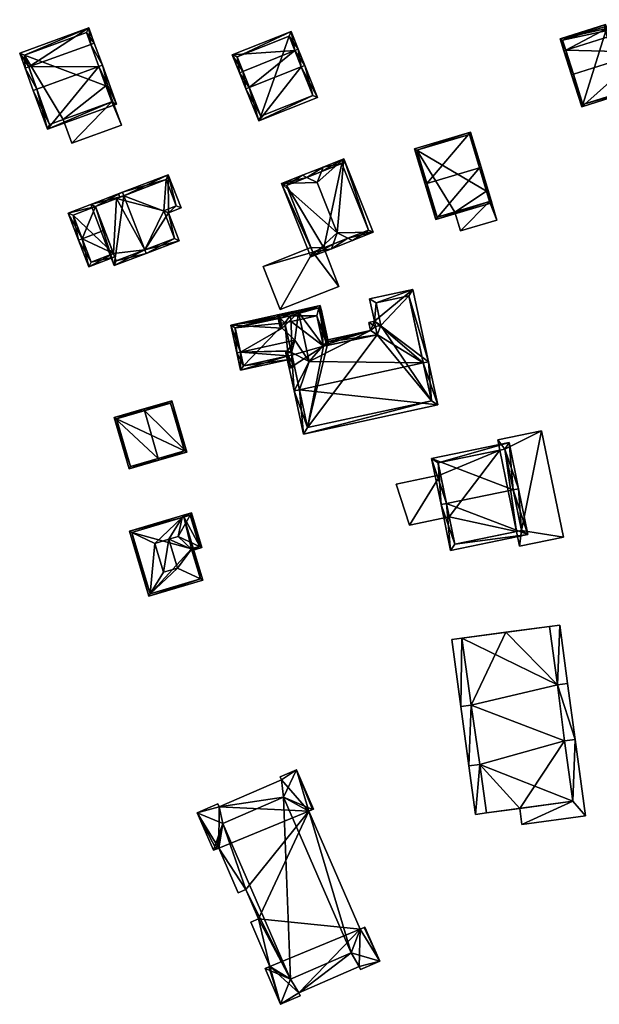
# Model space of a CAD drawing. Header units: inches. Extents: x 2685601 to 2690022, y 1235992 to 1239010.
# Tile 119 of 256: x 2685624 to 2685703, y 1237952 to 1238087. Entities that reach past the tile are written whole.
import ezdxf

# ---------------------------------------------------------------- set-up
doc = ezdxf.new("R2010")
doc.units = ezdxf.units.IN
doc.header["$MEASUREMENT"] = 0
doc.layers.add('Gebaeude Einzelhaus', color=10, linetype='Continuous')

msp = doc.modelspace()

# ---------------------------------------------------------------- meshes
at = {"layer": 'Gebaeude Einzelhaus'}
mesh = msp.add_polyface(dxfattribs=at)
corners = [(2685698.501, 1238082.41, 460.379), (2685699.304, 1238079.054, 464.028), (2685699.543, 1238079.13, 464.028), (2685698.261, 1238082.334, 460.379), (2685709.096, 1238082.167, 464.028), (2685708.054, 1238085.446, 460.379), (2685709.335, 1238082.243, 464.028), (2685708.293, 1238085.523, 460.379), (2685707.949, 1238086.603, 459.835), (2685704.136, 1238085.391, 459.835), (2685697.739, 1238083.981, 459.549), (2685703.955, 1238085.958, 459.549), (2685700.699, 1238074.668, 459.549), (2685710.729, 1238077.856, 459.549), (2685707.786, 1238086.289, 459.955), (2685703.793, 1238085.644, 459.669), (2685703.974, 1238085.078, 459.955), (2685698.053, 1238083.819, 459.669), (2685700.861, 1238074.981, 459.792), (2685710.415, 1238078.019, 459.793), (2685707.93, 1238085.837, 457.06), (2685707.786, 1238086.289, 449.434), (2685710.415, 1238078.019, 457.06), (2685707.93, 1238085.837, 449.434), (2685703.974, 1238085.078, 449.434), (2685703.793, 1238085.644, 449.434), (2685698.053, 1238083.819, 449.434), (2685700.861, 1238074.981, 449.434), (2685705.898, 1238076.583, 457.06), (2685705.898, 1238076.583, 449.434), (2685710.415, 1238078.019, 449.434)]
mesh.append_faces([[corners[k] for k in face] for face in [(19, 4, 6), (6, 4, 5), (18, 19, 13), (13, 19, 6), (12, 18, 13), (2, 18, 1), (1, 18, 12), (0, 2, 3), (17, 0, 3), (3, 2, 1), (10, 17, 3), (15, 17, 11), (11, 17, 10), (16, 15, 9), (14, 16, 9), (9, 15, 11), (8, 14, 9), (5, 14, 7), (6, 5, 7), (7, 14, 8), (4, 13, 6), (1, 12, 2), (2, 12, 4), (4, 12, 13), (0, 10, 3), (5, 9, 0), (0, 9, 10), (10, 9, 11), (5, 8, 9), (5, 7, 8), (5, 6, 7), (0, 4, 5), (5, 4, 6), (0, 2, 4), (3, 1, 0), (0, 1, 2)]], dxfattribs={"color": 13})
mesh.append_faces([[corners[k] for k in face] for face in [(24, 26, 25), (24, 27, 26), (24, 29, 27), (24, 23, 29), (29, 23, 30), (24, 21, 23), (19, 28, 22), (28, 27, 29), (19, 18, 28), (28, 18, 27), (0, 18, 2), (0, 27, 18), (0, 26, 27), (0, 17, 26), (17, 15, 26), (26, 15, 25), (15, 24, 25), (15, 16, 24), (16, 14, 24), (24, 14, 21), (21, 20, 23), (20, 5, 22), (22, 5, 19), (19, 5, 4), (21, 14, 20), (20, 14, 5)]], dxfattribs={"color": 41})
mesh = msp.add_polyface(dxfattribs=at)
corners = [(2685634.621, 1238080.194, 475.198), (2685627.573, 1238071.598, 470.932), (2685637.029, 1238075.036, 470.932), (2685626.105, 1238077.097, 475.198), (2685625.635, 1238076.926, 475.198), (2685635.09, 1238080.365, 475.198), (2685624.533, 1238079.96, 471.998), (2685625.003, 1238080.131, 471.998), (2685633.518, 1238083.228, 471.998), (2685633.988, 1238083.399, 471.998), (2685633.231, 1238085.478, 470.932), (2685623.776, 1238082.039, 470.932), (2685627.871, 1238072.239, 471.309), (2685636.388, 1238075.335, 471.308), (2685632.933, 1238084.836, 471.174), (2685624.418, 1238081.74, 471.173), (2685635.581, 1238077.555, 469.864), (2685632.933, 1238084.836, 460.267), (2685636.388, 1238075.335, 469.864), (2685635.581, 1238077.555, 460.267), (2685624.418, 1238081.74, 460.267), (2685627.871, 1238072.239, 460.267), (2685629.73, 1238072.915, 469.864), (2685629.73, 1238072.915, 460.267), (2685636.388, 1238075.335, 460.268)]
mesh.append_faces([[corners[k] for k in face] for face in [(7, 3, 6), (15, 7, 6), (11, 15, 6), (14, 15, 10), (10, 15, 11), (8, 14, 9), (9, 14, 10), (0, 8, 5), (13, 0, 5), (5, 8, 9), (2, 13, 5), (1, 12, 13), (1, 13, 2), (3, 12, 4), (6, 3, 4), (4, 12, 1), (7, 11, 6), (9, 10, 8), (8, 10, 7), (7, 10, 11), (8, 5, 9), (7, 0, 8), (8, 0, 5), (6, 3, 7), (7, 3, 0), (6, 4, 3), (0, 2, 5), (4, 1, 3), (3, 1, 0), (0, 1, 2)]], dxfattribs={"color": 13})
mesh.append_faces([[corners[k] for k in face] for face in [(19, 20, 17), (19, 23, 20), (20, 23, 21), (19, 24, 23), (13, 22, 18), (22, 21, 23), (13, 12, 22), (22, 12, 21), (7, 12, 3), (7, 21, 12), (7, 20, 21), (7, 15, 20), (15, 17, 20), (15, 14, 17), (17, 16, 19), (16, 13, 18), (16, 0, 13), (16, 8, 0), (17, 14, 16), (16, 14, 8)]], dxfattribs={"color": 41})
mesh = msp.add_polyface(dxfattribs=at)
corners = [(2685662.31, 1238080.163, 470.554), (2685656.493, 1238072.734, 466.573), (2685664.534, 1238075.949, 466.573), (2685655.198, 1238077.32, 470.554), (2685654.734, 1238077.134, 470.554), (2685662.774, 1238080.349, 470.554), (2685654.317, 1238079.523, 467.9), (2685653.853, 1238079.338, 467.9), (2685661.429, 1238082.365, 467.9), (2685661.894, 1238082.551, 467.9), (2685660.914, 1238085.001, 466.573), (2685652.874, 1238081.786, 466.573), (2685656.771, 1238073.384, 466.993), (2685663.884, 1238076.228, 466.993), (2685660.635, 1238084.351, 466.824), (2685653.524, 1238081.508, 466.824), (2685663.884, 1238076.228, 456.884), (2685660.635, 1238084.351, 456.884), (2685653.524, 1238081.508, 456.884), (2685656.771, 1238073.384, 456.884)]
mesh.append_faces([[corners[k] for k in face] for face in [(6, 3, 7), (15, 6, 7), (11, 15, 7), (14, 15, 10), (10, 15, 11), (8, 14, 9), (0, 8, 9), (9, 14, 10), (13, 0, 5), (5, 0, 9), (2, 13, 5), (1, 12, 13), (1, 13, 2), (3, 12, 4), (7, 3, 4), (4, 12, 1), (8, 11, 6), (6, 11, 7), (9, 10, 8), (8, 10, 11), (8, 5, 9), (8, 0, 5), (6, 3, 8), (8, 3, 0), (7, 4, 6), (6, 4, 3), (0, 2, 5), (4, 1, 3), (3, 1, 0), (0, 1, 2)]], dxfattribs={"color": 13})
mesh.append_faces([[corners[k] for k in face] for face in [(17, 19, 18), (16, 19, 17), (12, 19, 16), (12, 16, 13), (3, 19, 12), (18, 19, 6), (6, 19, 3), (15, 18, 6), (17, 18, 15), (14, 17, 15), (16, 17, 8), (8, 17, 14), (0, 16, 8), (13, 16, 0)]], dxfattribs={"color": 41})
mesh = msp.add_polyface(dxfattribs=at)
corners = [(2685636.388, 1238075.335, 469.864), (2685637.701, 1238072.15, 469.864), (2685635.719, 1238077.605, 469.864), (2685630.906, 1238069.68, 469.864), (2685635.581, 1238077.555, 469.864), (2685629.73, 1238072.915, 469.864), (2685635.719, 1238077.605, 460.267), (2685635.581, 1238077.555, 460.267), (2685629.73, 1238072.915, 460.267), (2685630.906, 1238069.68, 460.267), (2685637.701, 1238072.15, 460.268), (2685636.388, 1238075.335, 460.268)]
mesh.append_faces([[corners[k] for k in face] for face in [(3, 0, 5), (0, 2, 4), (3, 1, 0), (0, 1, 2)]], dxfattribs={"color": 13})
mesh.append_faces([[corners[k] for k in face] for face in [(8, 11, 9), (9, 11, 10), (10, 11, 6), (6, 11, 7), (2, 1, 6), (6, 1, 10), (1, 3, 10), (10, 3, 9), (9, 3, 8), (8, 3, 5), (2, 6, 4), (4, 6, 7)]], dxfattribs={"color": 41})
mesh = msp.add_polyface(dxfattribs=at)
corners = [(2685686.689, 1238066.322, 465.878), (2685680.723, 1238059.233, 460.735), (2685688.385, 1238061.526, 460.735), (2685679.505, 1238064.171, 465.878), (2685679.265, 1238064.099, 465.878), (2685686.928, 1238066.393, 465.878), (2685685.485, 1238071.215, 460.735), (2685677.821, 1238068.921, 460.735), (2685688.074, 1238061.694, 460.988), (2685685.318, 1238070.904, 460.991), (2685678.133, 1238068.754, 460.989), (2685680.89, 1238059.544, 460.988), (2685687.647, 1238063.12, 460.735), (2685685.318, 1238070.904, 451.42), (2685688.074, 1238061.694, 460.088), (2685687.647, 1238063.12, 451.42), (2685678.133, 1238068.754, 451.42), (2685680.89, 1238059.544, 451.42), (2685683.307, 1238060.267, 460.088), (2685683.307, 1238060.267, 451.42), (2685688.074, 1238061.694, 451.42)]
mesh.append_faces([[corners[k] for k in face] for face in [(1, 11, 8), (3, 11, 4), (10, 3, 4), (4, 11, 1), (7, 10, 4), (9, 10, 6), (6, 10, 7), (0, 9, 5), (8, 0, 5), (5, 9, 6), (1, 8, 2), (2, 8, 5), (3, 7, 4), (5, 6, 0), (0, 6, 3), (3, 6, 7), (0, 2, 5), (4, 1, 3), (3, 1, 0), (0, 1, 2)]], dxfattribs={"color": 13})
mesh.append_faces([[corners[k] for k in face] for face in [(15, 16, 13), (15, 19, 16), (16, 19, 17), (15, 20, 19), (8, 18, 14), (18, 17, 19), (8, 11, 18), (18, 11, 17), (11, 16, 17), (3, 10, 11), (11, 10, 16), (10, 13, 16), (10, 9, 13), (13, 12, 15), (12, 8, 14), (12, 0, 8), (13, 9, 12), (12, 9, 0)]], dxfattribs={"color": 41})
mesh = msp.add_polyface(dxfattribs=at)
corners = [(2685666.439, 1238055.235, 469.552), (2685669.304, 1238056.37, 469.552), (2685668.701, 1238056.669, 469.877), (2685666.673, 1238055.866, 469.877), (2685667.24, 1238057.394, 470.664), (2685672.139, 1238057.493, 467.347), (2685668.153, 1238067.559, 467.347), (2685665.059, 1238065.796, 469.895), (2685665.293, 1238066.426, 469.57), (2685664.504, 1238064.304, 470.664), (2685662.476, 1238065.311, 469.57), (2685663.078, 1238065.012, 469.895), (2685659.616, 1238064.178, 467.347), (2685663.604, 1238054.111, 467.347), (2685671.49, 1238057.774, 467.708), (2685667.871, 1238066.91, 467.709), (2685660.265, 1238063.898, 467.709), (2685663.885, 1238054.76, 467.709), (2685665.384, 1238055.354, 463.088), (2685671.49, 1238057.774, 454.12), (2685665.384, 1238055.354, 454.12), (2685663.885, 1238054.76, 463.088), (2685667.871, 1238066.91, 454.12), (2685660.265, 1238063.898, 454.12), (2685663.632, 1238055.399, 463.088), (2685663.632, 1238055.399, 454.12), (2685663.885, 1238054.76, 454.12)]
mesh.append_faces([[corners[k] for k in face] for face in [(12, 17, 13), (13, 17, 0), (0, 17, 3), (10, 16, 12), (12, 16, 17), (10, 11, 16), (8, 11, 10), (8, 7, 11), (6, 15, 8), (8, 15, 7), (1, 14, 5), (5, 14, 6), (6, 14, 15), (1, 2, 14), (0, 2, 1), (0, 3, 2), (4, 13, 3), (3, 13, 0), (10, 12, 11), (11, 12, 9), (9, 12, 4), (4, 12, 13), (8, 11, 7), (7, 11, 9), (8, 10, 11), (4, 6, 9), (9, 6, 7), (7, 6, 8), (1, 5, 2), (2, 5, 4), (4, 5, 6), (0, 2, 3), (3, 2, 4), (0, 1, 2)]], dxfattribs={"color": 13})
mesh.append_faces([[corners[k] for k in face] for face in [(20, 22, 19), (20, 23, 22), (20, 25, 23), (20, 26, 25), (17, 24, 21), (24, 23, 25), (17, 16, 24), (24, 16, 23), (7, 15, 11), (11, 15, 16), (16, 15, 23), (23, 15, 22), (15, 14, 22), (22, 14, 19), (18, 17, 21), (18, 3, 17), (18, 2, 3), (18, 14, 2), (20, 19, 18), (18, 19, 14)]], dxfattribs={"color": 41})
mesh = msp.add_polyface(dxfattribs=at)
corners = [(2685638.032, 1238062.502, 471.389), (2685633.49, 1238061.293, 469.233), (2685636.704, 1238052.925, 469.233), (2685637.853, 1238062.969, 471.389), (2685640.889, 1238055.066, 471.389), (2685641.068, 1238054.6, 471.389), (2685645.6, 1238056.341, 469.345), (2685644.133, 1238060.16, 469.345), (2685644.108, 1238065.371, 468.569), (2685645.855, 1238060.821, 468.569), (2685644.954, 1238056.629, 469.556), (2685636.991, 1238053.571, 469.464), (2685645.209, 1238061.109, 468.779), (2685643.486, 1238060.448, 469.556), (2685643.82, 1238064.725, 468.78), (2685634.136, 1238061.005, 469.464), (2685640.889, 1238055.066, 458.753), (2685636.991, 1238053.571, 458.753), (2685644.954, 1238056.629, 458.753), (2685643.486, 1238060.448, 458.753), (2685645.209, 1238061.109, 458.753), (2685643.82, 1238064.725, 458.753), (2685634.136, 1238061.005, 466.643), (2685637.009, 1238062.109, 458.753), (2685634.136, 1238061.005, 458.753), (2685635.371, 1238057.79, 468.237), (2685636.605, 1238054.576, 466.643), (2685636.605, 1238054.576, 458.753)]
mesh.append_faces([[corners[k] for k in face] for face in [(15, 11, 2), (1, 15, 2), (0, 15, 3), (14, 0, 3), (3, 15, 1), (12, 14, 8), (8, 14, 3), (9, 12, 8), (13, 12, 7), (10, 13, 7), (7, 12, 9), (6, 10, 7), (5, 11, 4), (4, 10, 5), (2, 11, 5), (5, 10, 6), (0, 8, 3), (4, 7, 0), (0, 7, 8), (8, 7, 9), (5, 6, 4), (4, 6, 7), (0, 2, 4), (4, 2, 5), (3, 1, 0), (0, 1, 2)]], dxfattribs={"color": 13})
mesh.append_faces([[corners[k] for k in face] for face in [(19, 21, 20), (19, 23, 21), (23, 27, 24), (19, 16, 23), (23, 16, 27), (27, 16, 17), (19, 18, 16), (17, 26, 27), (25, 15, 22), (17, 11, 26), (26, 11, 25), (25, 11, 15), (22, 23, 24), (22, 14, 23), (23, 14, 21), (22, 0, 14), (22, 15, 0), (14, 12, 21), (21, 12, 20), (12, 19, 20), (12, 13, 19), (13, 10, 19), (19, 10, 18), (10, 16, 18), (10, 11, 16), (16, 11, 17), (10, 4, 11)]], dxfattribs={"color": 41})
mesh = msp.add_polyface(dxfattribs=at)
corners = [(2685688.074, 1238061.694, 460.088), (2685684.084, 1238057.673, 458.91), (2685689.09, 1238059.171, 458.91), (2685683.307, 1238060.267, 460.088), (2685687.886, 1238063.191, 460.735), (2685687.647, 1238063.12, 460.735), (2685687.886, 1238063.191, 451.42), (2685689.09, 1238059.171, 451.42), (2685687.647, 1238063.12, 451.42), (2685683.307, 1238060.267, 451.42), (2685684.084, 1238057.673, 451.42), (2685688.074, 1238061.694, 451.42)]
mesh.append_faces([[corners[k] for k in face] for face in [(0, 4, 5), (0, 2, 4), (3, 1, 0), (0, 1, 2)]], dxfattribs={"color": 13})
mesh.append_faces([[corners[k] for k in face] for face in [(7, 11, 6), (6, 11, 8), (7, 10, 11), (11, 10, 9), (2, 1, 7), (7, 1, 10), (10, 1, 9), (9, 1, 3), (5, 4, 8), (8, 4, 6), (4, 2, 6), (6, 2, 7)]], dxfattribs={"color": 41})
mesh = msp.add_polyface(dxfattribs=at)
corners = [(2685633.255, 1238052.754, 466.412), (2685636.784, 1238054.11, 466.412), (2685636.605, 1238054.576, 466.643), (2685632.309, 1238056.614, 468.237), (2685635.371, 1238057.79, 468.237), (2685631.841, 1238056.434, 468.237), (2685637.296, 1238062.755, 466.412), (2685634.136, 1238061.005, 466.643), (2685637.476, 1238062.288, 466.644), (2685630.428, 1238060.116, 466.412), (2685633.543, 1238053.4, 466.643), (2685631.074, 1238059.829, 466.643), (2685634.136, 1238061.005, 458.753), (2685631.074, 1238059.829, 458.753), (2685633.543, 1238053.4, 458.753), (2685636.605, 1238054.576, 458.753)]
mesh.append_faces([[corners[k] for k in face] for face in [(7, 6, 8), (7, 9, 6), (7, 11, 9), (9, 11, 5), (5, 11, 3), (0, 10, 1), (1, 10, 2), (0, 5, 10), (10, 5, 3), (3, 9, 5), (4, 7, 3), (3, 7, 9), (9, 7, 6), (6, 7, 8), (0, 3, 5), (0, 2, 3), (3, 2, 4), (0, 1, 2)]], dxfattribs={"color": 13})
mesh.append_faces([[corners[k] for k in face] for face in [(12, 15, 13), (13, 15, 14), (14, 15, 10), (10, 15, 2), (3, 11, 10), (10, 11, 14), (14, 11, 13), (7, 12, 11), (11, 12, 13)]], dxfattribs={"color": 41})
mesh = msp.add_polyface(dxfattribs=at)
corners = [(2685663.885, 1238054.76, 463.088), (2685667.469, 1238050.09, 463.088), (2685665.384, 1238055.354, 463.088), (2685659.43, 1238046.906, 463.088), (2685657.093, 1238052.809, 463.088), (2685663.632, 1238055.399, 463.088), (2685657.093, 1238052.809, 454.12), (2685663.632, 1238055.399, 454.12), (2685659.43, 1238046.906, 454.12), (2685667.469, 1238050.09, 454.12), (2685665.384, 1238055.354, 454.12), (2685663.885, 1238054.76, 454.12)]
mesh.append_faces([[corners[k] for k in face] for face in [(3, 0, 4), (4, 0, 5), (3, 1, 0), (0, 1, 2)]], dxfattribs={"color": 13})
mesh.append_faces([[corners[k] for k in face] for face in [(7, 11, 6), (6, 11, 8), (8, 11, 9), (9, 11, 10), (2, 1, 10), (10, 1, 9), (1, 3, 9), (9, 3, 8), (3, 4, 8), (8, 4, 6), (6, 5, 7), (6, 4, 5)]], dxfattribs={"color": 41})
mesh = msp.add_polyface(dxfattribs=at)
corners = [(2685672.321, 1238045.315, 461.642), (2685677.585, 1238049.666, 459.128), (2685671.656, 1238048.381, 459.128), (2685679.734, 1238039.758, 467.257), (2685671.795, 1238044.04, 462.552), (2685671.555, 1238045.149, 461.642), (2685679.001, 1238039.599, 467.257), (2685665.735, 1238042.462, 462.759), (2685665.925, 1238042.768, 462.552), (2685665.325, 1238041.997, 463.054), (2685663.395, 1238039.814, 464.437), (2685664.776, 1238046.888, 459.128), (2685665.02, 1238046.941, 459.128), (2685661.32, 1238035.765, 467.257), (2685660.951, 1238041.007, 463.087), (2685662.053, 1238035.924, 467.257), (2685660.139, 1238041.209, 462.79), (2685660.415, 1238041.269, 462.79), (2685662.599, 1238029.866, 463.109), (2685681.013, 1238033.858, 463.109), (2685663.173, 1238030.758, 463.624), (2685680.121, 1238034.431, 463.624), (2685672.446, 1238044.575, 462.243), (2685672.686, 1238043.466, 463.153), (2685672.549, 1238047.808, 459.729), (2685673.214, 1238044.741, 462.244), (2685677.011, 1238048.775, 459.729), (2685665.351, 1238041.876, 463.153), (2685672.549, 1238047.808, 452.25), (2685677.011, 1238048.775, 452.25), (2685673.214, 1238044.741, 452.25), (2685672.446, 1238044.575, 452.25), (2685672.686, 1238043.466, 452.25), (2685665.84, 1238041.982, 462.76), (2685665.84, 1238041.982, 452.25), (2685665.351, 1238041.876, 463.054), (2685661.319, 1238039.31, 463.087), (2685663.173, 1238030.758, 452.25), (2685661.319, 1238039.31, 452.25), (2685680.121, 1238034.431, 452.25), (2685665.351, 1238041.876, 452.25), (2685661.027, 1238040.658, 452.25), (2685660.946, 1238045.291, 452.25), (2685664.446, 1238046.05, 452.25), (2685660.064, 1238045.1, 452.25)]
mesh.append_faces([[corners[k] for k in face] for face in [(7, 27, 9), (7, 23, 27), (26, 3, 6), (24, 1, 26), (26, 1, 3), (24, 2, 1), (22, 0, 25), (25, 0, 24), (24, 0, 2), (22, 5, 0), (7, 4, 23), (23, 4, 22), (22, 4, 5), (12, 8, 11), (11, 8, 7), (7, 8, 4), (14, 16, 17), (15, 13, 14), (14, 13, 16), (18, 21, 19), (19, 21, 3), (3, 21, 6), (13, 20, 18), (18, 20, 21), (13, 15, 20), (15, 19, 6), (6, 19, 3), (13, 18, 15), (15, 18, 19), (13, 14, 16), (16, 14, 17), (6, 10, 15), (15, 10, 13), (13, 10, 14), (7, 8, 11), (11, 8, 12), (6, 4, 10), (10, 4, 9), (9, 4, 7), (7, 4, 8), (3, 0, 6), (6, 0, 4), (4, 0, 5), (3, 1, 0), (0, 1, 2)]], dxfattribs={"color": 13})
mesh.append_faces([[corners[k] for k in face] for face in [(42, 41, 44), (39, 30, 29), (29, 30, 28), (37, 32, 39), (39, 32, 30), (30, 32, 31), (37, 34, 32), (43, 40, 42), (42, 40, 41), (41, 40, 38), (38, 40, 37), (37, 40, 34), (26, 39, 29), (26, 21, 39), (26, 6, 21), (21, 20, 39), (39, 20, 37), (37, 36, 38), (36, 15, 14), (37, 20, 36), (36, 20, 15), (35, 9, 27), (27, 33, 35), (33, 32, 34), (27, 23, 33), (33, 23, 32), (23, 22, 32), (32, 22, 31), (22, 30, 31), (22, 25, 30), (25, 24, 30), (30, 24, 28), (24, 26, 28), (28, 26, 29)]], dxfattribs={"color": 41})
mesh = msp.add_polyface(dxfattribs=at)
corners = [(2685659.716, 1238044.346, 462.77), (2685659.063, 1238046.179, 462.612), (2685659.393, 1238044.656, 462.612), (2685661.934, 1238046.546, 464.437), (2685661.881, 1238046.79, 464.437), (2685661.424, 1238042.706, 463.607), (2685660.951, 1238041.007, 463.087), (2685660.415, 1238041.269, 462.79), (2685663.395, 1238039.814, 464.437), (2685660.39, 1238041.233, 462.77), (2685660.195, 1238040.955, 462.612), (2685661.319, 1238039.31, 463.087), (2685660.639, 1238038.906, 462.612), (2685661.372, 1238039.065, 463.087), (2685665.325, 1238041.997, 463.054), (2685666.084, 1238042.035, 462.612), (2685664.91, 1238047.448, 462.612), (2685665.84, 1238041.982, 462.76), (2685665.351, 1238041.876, 463.054), (2685664.719, 1238047.15, 462.759), (2685665.735, 1238042.462, 462.759), (2685659.36, 1238045.988, 462.77), (2685660.83, 1238039.204, 462.77), (2685660.83, 1238039.204, 452.25), (2685661.319, 1238039.31, 452.25), (2685664.719, 1238047.15, 452.25), (2685665.84, 1238041.982, 452.25), (2685659.36, 1238045.988, 452.25), (2685659.36, 1238045.988, 462.054), (2685659.413, 1238045.743, 452.25), (2685659.413, 1238045.743, 462.161), (2685660.538, 1238040.552, 462.291), (2685660.538, 1238040.552, 452.25), (2685664.446, 1238046.05, 452.25), (2685660.784, 1238046.04, 452.25), (2685665.351, 1238041.876, 452.25), (2685660.946, 1238045.291, 452.25), (2685661.027, 1238040.658, 452.25)]
mesh.append_faces([[corners[k] for k in face] for face in [(22, 10, 9), (22, 12, 10), (22, 13, 12), (22, 11, 13), (4, 21, 1), (1, 21, 2), (2, 21, 0), (4, 3, 21), (20, 15, 17), (20, 16, 15), (20, 19, 16), (16, 19, 4), (4, 19, 3), (17, 14, 18), (14, 3, 8), (14, 16, 3), (3, 16, 4), (17, 15, 14), (14, 15, 16), (11, 12, 13), (6, 10, 11), (11, 10, 12), (6, 9, 10), (6, 7, 9), (3, 5, 8), (8, 5, 6), (6, 5, 7), (3, 0, 5), (4, 1, 3), (3, 1, 0), (0, 1, 2)]], dxfattribs={"color": 13})
mesh.append_faces([[corners[k] for k in face] for face in [(32, 24, 23), (32, 37, 24), (27, 34, 29), (34, 33, 36), (33, 26, 35), (27, 25, 34), (34, 25, 33), (33, 25, 26), (23, 31, 32), (23, 22, 31), (31, 22, 9), (28, 30, 21), (21, 30, 0), (28, 29, 30), (28, 27, 29), (25, 28, 19), (19, 28, 3), (3, 28, 21), (25, 27, 28), (25, 20, 26), (26, 20, 17), (25, 19, 20), (22, 24, 11), (22, 23, 24)]], dxfattribs={"color": 41})
mesh = msp.add_polyface(dxfattribs=at)
corners = [(2685659.36, 1238045.988, 462.054), (2685661.219, 1238046.391, 462.054), (2685661.166, 1238046.635, 461.948), (2685652.67, 1238044.793, 461.948), (2685653.984, 1238041.092, 463.607), (2685653.495, 1238040.986, 463.607), (2685659.716, 1238044.346, 462.77), (2685659.413, 1238045.743, 462.161), (2685661.424, 1238042.706, 463.607), (2685654.008, 1238038.625, 461.948), (2685660.644, 1238040.063, 461.948), (2685660.538, 1238040.552, 462.291), (2685660.39, 1238041.233, 462.77), (2685660.415, 1238041.269, 462.79), (2685653.265, 1238044.41, 462.161), (2685654.39, 1238039.22, 462.292), (2685653.265, 1238044.41, 452.25), (2685659.413, 1238045.743, 452.25), (2685654.39, 1238039.22, 452.25), (2685660.538, 1238040.552, 452.25), (2685660.064, 1238045.1, 452.25), (2685660.784, 1238046.04, 452.25), (2685660.946, 1238045.291, 452.25), (2685661.027, 1238040.658, 452.25)]
mesh.append_faces([[corners[k] for k in face] for face in [(9, 15, 10), (10, 15, 11), (9, 5, 15), (15, 5, 4), (3, 14, 5), (5, 14, 4), (3, 0, 14), (14, 0, 7), (3, 2, 0), (0, 2, 1), (9, 4, 5), (4, 13, 8), (4, 12, 13), (9, 11, 4), (4, 11, 12), (9, 10, 11), (6, 4, 8), (0, 3, 7), (7, 3, 6), (6, 3, 4), (4, 3, 5), (0, 2, 3), (0, 1, 2)]], dxfattribs={"color": 13})
mesh.append_faces([[corners[k] for k in face] for face in [(17, 20, 16), (16, 20, 18), (18, 20, 19), (19, 20, 23), (17, 21, 20), (20, 21, 22), (11, 18, 19), (11, 15, 18), (4, 14, 15), (15, 14, 18), (18, 14, 16), (16, 7, 17), (16, 14, 7)]], dxfattribs={"color": 41})
mesh = msp.add_polyface(dxfattribs=at)
corners = [(2685642.74, 1238026.531, 472.426), (2685636.726, 1238032.138, 468.444), (2685638.766, 1238025.116, 468.444), (2685640.84, 1238033.073, 472.426), (2685640.77, 1238033.313, 472.426), (2685642.81, 1238026.291, 472.426), (2685646.631, 1238027.401, 468.113), (2685644.591, 1238034.423, 468.113), (2685638.936, 1238025.426, 468.68), (2685646.321, 1238027.571, 468.384), (2685644.421, 1238034.113, 468.384), (2685637.036, 1238031.968, 468.681), (2685646.321, 1238027.571, 459.408), (2685644.421, 1238034.113, 459.408), (2685637.036, 1238031.968, 459.408), (2685638.936, 1238025.426, 459.408)]
mesh.append_faces([[corners[k] for k in face] for face in [(11, 8, 1), (3, 11, 4), (10, 3, 4), (4, 11, 1), (7, 10, 4), (9, 10, 6), (6, 10, 7), (8, 0, 5), (5, 0, 9), (5, 9, 6), (1, 8, 2), (2, 8, 5), (3, 7, 4), (5, 6, 0), (0, 6, 3), (3, 6, 7), (0, 2, 5), (4, 1, 3), (3, 1, 0), (0, 1, 2)]], dxfattribs={"color": 13})
mesh.append_faces([[corners[k] for k in face] for face in [(12, 15, 14), (12, 14, 13), (8, 15, 0), (9, 15, 12), (0, 15, 9), (14, 15, 8), (11, 14, 8), (3, 14, 11), (13, 14, 10), (10, 14, 3), (12, 13, 10), (9, 12, 10)]], dxfattribs={"color": 41})
mesh = msp.add_polyface(dxfattribs=at)
corners = [(2685692.448, 1238016.673, 457.951), (2685698.193, 1238015.754, 457.951), (2685695.204, 1238030.286, 457.951), (2685692.185, 1238014.518, 457.951), (2685690.156, 1238027.811, 457.951), (2685689.195, 1238029.05, 457.951), (2685689.478, 1238027.672, 457.951), (2685691.77, 1238016.534, 457.951), (2685695.204, 1238030.286, 451.65), (2685698.193, 1238015.754, 451.65), (2685689.195, 1238029.05, 451.65), (2685689.478, 1238027.672, 451.65), (2685691.77, 1238016.534, 451.65), (2685692.185, 1238014.518, 451.65), (2685692.448, 1238016.673, 451.65), (2685690.156, 1238027.811, 451.65)]
mesh.append_faces([[corners[k] for k in face] for face in [(3, 0, 7), (4, 5, 6), (0, 2, 4), (4, 2, 5), (3, 1, 0), (0, 1, 2)]], dxfattribs={"color": 13})
mesh.append_faces([[corners[k] for k in face] for face in [(8, 15, 10), (10, 15, 11), (8, 14, 15), (14, 13, 12), (8, 9, 14), (14, 9, 13), (1, 3, 9), (9, 3, 13), (13, 3, 12), (12, 3, 7), (10, 11, 5), (5, 11, 6), (5, 2, 10), (10, 2, 8), (2, 1, 8), (8, 1, 9)]], dxfattribs={"color": 41})
mesh = msp.add_polyface(dxfattribs=at)
corners = [(2685691.305, 1238022.228, 465.25), (2685690.74, 1238028.698, 461.104), (2685680.148, 1238026.519, 461.104), (2685692.04, 1238022.379, 465.25), (2685682.182, 1238020.351, 465.25), (2685681.448, 1238020.2, 465.25), (2685693.334, 1238016.089, 461.269), (2685682.741, 1238013.91, 461.269), (2685690.156, 1238027.811, 461.586), (2685692.448, 1238016.673, 461.733), (2685681.034, 1238025.935, 461.585), (2685683.325, 1238014.796, 461.733), (2685692.448, 1238016.673, 457.951), (2685690.156, 1238027.811, 457.951), (2685689.478, 1238027.672, 457.951), (2685681.034, 1238025.935, 451.65), (2685689.478, 1238027.672, 451.65), (2685682.558, 1238018.526, 457.951), (2685683.325, 1238014.796, 451.65), (2685681.377, 1238024.268, 457.951), (2685681.377, 1238024.268, 451.65), (2685682.558, 1238018.526, 451.65), (2685691.77, 1238016.534, 451.65), (2685691.77, 1238016.534, 457.951), (2685690.156, 1238027.811, 451.65), (2685692.448, 1238016.673, 451.65)]
mesh.append_faces([[corners[k] for k in face] for face in [(6, 11, 9), (7, 11, 6), (4, 11, 5), (10, 4, 5), (5, 11, 7), (2, 10, 5), (8, 10, 1), (1, 10, 2), (0, 8, 3), (9, 0, 3), (6, 9, 3), (3, 8, 1), (7, 4, 5), (7, 6, 4), (4, 6, 0), (0, 6, 3), (0, 2, 4), (4, 2, 5), (3, 1, 0), (0, 1, 2)]], dxfattribs={"color": 13})
mesh.append_faces([[corners[k] for k in face] for face in [(16, 20, 15), (16, 21, 20), (16, 22, 21), (21, 22, 18), (16, 24, 22), (22, 24, 25), (18, 23, 11), (11, 23, 9), (9, 23, 12), (18, 22, 23), (18, 17, 21), (19, 15, 20), (19, 10, 15), (17, 4, 19), (19, 4, 10), (18, 11, 17), (17, 11, 4), (15, 14, 16), (14, 8, 13), (15, 10, 14), (14, 10, 8), (8, 0, 13), (13, 0, 12), (12, 0, 9)]], dxfattribs={"color": 41})
mesh = msp.add_polyface(dxfattribs=at)
corners = [(2685681.377, 1238024.268, 457.951), (2685677.098, 1238017.403, 457.951), (2685682.558, 1238018.526, 457.951), (2685675.279, 1238023.013, 457.951), (2685675.279, 1238023.013, 451.65), (2685681.377, 1238024.268, 451.65), (2685677.098, 1238017.403, 451.65), (2685682.558, 1238018.526, 451.65)]
mesh.append_faces([[corners[k] for k in face] for face in [(3, 1, 0), (0, 1, 2)]], dxfattribs={"color": 13})
mesh.append_faces([[corners[k] for k in face] for face in [(5, 6, 4), (5, 7, 6), (6, 7, 1), (1, 7, 2), (1, 3, 6), (6, 3, 4), (4, 0, 5), (4, 3, 0)]], dxfattribs={"color": 41})
mesh = msp.add_polyface(dxfattribs=at)
corners = [(2685641.439, 1238007.654, 469.505), (2685648.834, 1238009.854, 469.505), (2685648.497, 1238010.015, 469.677), (2685641.632, 1238007.972, 469.676), (2685645.368, 1238011.516, 471.274), (2685643.433, 1238010.941, 471.274), (2685645.992, 1238018.437, 469.676), (2685646.256, 1238018.516, 469.505), (2685646.185, 1238018.755, 469.505), (2685647.306, 1238014.11, 469.661), (2685647.535, 1238014.219, 469.505), (2685647.295, 1238014.148, 469.661), (2685644.193, 1238015.469, 471.274), (2685642.256, 1238014.894, 471.274), (2685639.125, 1238016.395, 469.676), (2685638.79, 1238016.556, 469.505), (2685648.523, 1238010.023, 469.66), (2685645.992, 1238018.437, 469.677), (2685639.101, 1238016.388, 469.66), (2685641.608, 1238007.965, 469.661), (2685645.471, 1238015.849, 471.274), (2685648.379, 1238014.471, 469.69), (2685647.366, 1238013.908, 469.505), (2685648.718, 1238014.31, 469.505), (2685647.119, 1238018.772, 469.676), (2685647.296, 1238019.086, 469.505), (2685647.295, 1238014.148, 469.69), (2685648.406, 1238014.479, 469.671), (2685647.128, 1238018.775, 469.67), (2685639.101, 1238016.388, 459.633), (2685646.256, 1238018.516, 459.633), (2685641.608, 1238007.965, 459.633), (2685648.523, 1238010.023, 459.633), (2685647.295, 1238014.148, 459.633), (2685647.535, 1238014.219, 459.633), (2685648.406, 1238014.479, 459.633), (2685647.128, 1238018.775, 459.633)]
mesh.append_faces([[corners[k] for k in face] for face in [(25, 24, 8), (8, 24, 6), (23, 28, 25), (25, 28, 24), (21, 27, 23), (23, 27, 28), (21, 9, 26), (23, 22, 21), (21, 22, 9), (24, 6, 20), (20, 6, 12), (24, 8, 6), (24, 25, 8), (21, 24, 20), (21, 23, 24), (24, 23, 25), (21, 22, 23), (21, 9, 22), (21, 20, 9), (9, 20, 12), (0, 19, 3), (15, 18, 0), (0, 18, 19), (15, 14, 18), (8, 17, 15), (15, 17, 14), (8, 7, 17), (0, 2, 1), (0, 3, 2), (16, 1, 2), (9, 10, 16), (16, 10, 1), (9, 11, 10), (5, 12, 13), (5, 4, 12), (14, 3, 13), (13, 3, 5), (15, 0, 14), (14, 0, 3), (14, 6, 15), (15, 6, 8), (14, 13, 6), (6, 13, 12), (2, 9, 4), (4, 9, 12), (1, 10, 2), (2, 10, 9), (9, 10, 11), (6, 7, 8), (3, 4, 5), (0, 2, 3), (3, 2, 4), (0, 1, 2)]], dxfattribs={"color": 13})
mesh.append_faces([[corners[k] for k in face] for face in [(34, 30, 35), (35, 30, 36), (28, 7, 24), (24, 7, 6), (28, 36, 7), (7, 36, 30), (28, 35, 36), (28, 27, 35), (26, 10, 21), (21, 10, 27), (27, 10, 35), (35, 10, 34), (26, 11, 10), (9, 11, 26), (34, 33, 30), (30, 33, 29), (29, 33, 31), (31, 33, 32), (11, 33, 10), (10, 33, 34), (9, 33, 11), (16, 32, 9), (9, 32, 33), (2, 32, 16), (3, 31, 2), (2, 31, 32), (3, 19, 31), (19, 18, 31), (31, 18, 29), (30, 17, 7), (30, 29, 17), (17, 29, 14), (14, 29, 18)]], dxfattribs={"color": 41})
mesh = msp.add_polyface(dxfattribs=at)
corners = [(2685686.759, 1237984.624, 464.614), (2685687.654, 1237977.978, 464.614), (2685699.469, 1237979.568, 464.614), (2685698.354, 1237987.851, 464.614), (2685697.361, 1237995.529, 464.614), (2685699.789, 1237988.045, 464.614), (2685685.538, 1237992.744, 464.614), (2685698.756, 1237995.716, 464.614), (2685684.305, 1238001.905, 464.614), (2685696.286, 1238003.519, 464.614), (2685685.239, 1237984.42, 464.614), (2685684.144, 1237992.556, 464.614), (2685697.681, 1238003.706, 461.463), (2685697.361, 1237995.529, 461.463), (2685698.756, 1237995.716, 461.463), (2685696.286, 1238003.518, 461.463), (2685684.305, 1238001.905, 461.462), (2685684.144, 1237992.556, 461.462), (2685685.538, 1237992.744, 461.462), (2685682.91, 1238001.718, 461.462), (2685686.759, 1237984.624, 461.463), (2685686.133, 1237977.773, 461.463), (2685687.654, 1237977.978, 461.463), (2685685.238, 1237984.42, 461.463), (2685699.469, 1237979.568, 461.463), (2685692.491, 1237976.411, 461.463), (2685701.198, 1237977.583, 461.463), (2685692.198, 1237978.589, 461.463), (2685699.789, 1237988.045, 461.463), (2685698.354, 1237987.851, 461.463), (2685690.295, 1238002.712, 452.463), (2685684.305, 1238001.905, 452.463), (2685696.286, 1238003.518, 452.463), (2685684.144, 1237992.556, 452.463), (2685685.238, 1237984.42, 452.463), (2685687.654, 1237977.978, 452.463), (2685692.198, 1237978.589, 452.463), (2685699.789, 1237988.045, 452.463), (2685698.756, 1237995.716, 452.463), (2685685.538, 1237992.744, 452.463), (2685686.759, 1237984.624, 452.463), (2685697.361, 1237995.529, 452.463), (2685698.354, 1237987.851, 452.463), (2685699.469, 1237979.568, 452.463), (2685686.133, 1237977.773, 452.463), (2685692.491, 1237976.411, 452.463), (2685701.198, 1237977.583, 452.463), (2685697.681, 1238003.706, 452.463), (2685682.91, 1238001.718, 452.463)]
mesh.append_faces([[corners[k] for k in face] for face in [(24, 28, 29), (24, 26, 28), (27, 25, 24), (24, 25, 26), (23, 21, 20), (20, 21, 22), (19, 17, 16), (16, 17, 18), (15, 13, 12), (12, 13, 14), (0, 6, 10), (10, 6, 11), (6, 4, 8), (8, 4, 9), (4, 5, 7), (0, 3, 6), (6, 3, 4), (4, 3, 5), (0, 2, 3), (0, 1, 2)]], dxfattribs={"color": 13})
mesh.append_faces([[corners[k] for k in face] for face in [(47, 41, 32), (47, 38, 41), (37, 43, 42), (39, 33, 31), (31, 33, 48), (40, 44, 34), (40, 35, 44), (43, 45, 36), (37, 46, 43), (43, 46, 45), (34, 44, 23), (23, 44, 21), (19, 33, 17), (19, 48, 33), (16, 31, 19), (19, 31, 48), (12, 47, 15), (15, 47, 32), (14, 38, 12), (12, 38, 47), (26, 46, 28), (28, 46, 37), (26, 25, 46), (46, 25, 45), (36, 45, 27), (27, 45, 25), (35, 22, 44), (44, 22, 21), (40, 36, 35), (40, 42, 36), (36, 42, 43), (42, 41, 37), (37, 41, 38), (41, 30, 32), (40, 39, 42), (42, 39, 41), (41, 39, 30), (30, 39, 31), (40, 34, 39), (39, 34, 33), (13, 15, 4), (4, 15, 9), (14, 13, 7), (7, 13, 4), (28, 7, 5), (28, 14, 7), (28, 37, 14), (14, 37, 38), (5, 3, 28), (28, 3, 29), (3, 2, 29), (29, 2, 24), (22, 27, 1), (1, 27, 2), (2, 27, 24), (22, 36, 27), (22, 35, 36), (20, 22, 0), (0, 22, 1), (23, 20, 10), (10, 20, 0), (17, 23, 11), (11, 23, 10), (17, 34, 23), (17, 33, 34), (11, 6, 17), (17, 6, 18), (6, 8, 18), (18, 8, 16), (15, 8, 9), (15, 16, 8), (32, 30, 15), (15, 30, 16), (16, 30, 31)]], dxfattribs={"color": 41})
mesh = msp.add_polyface(dxfattribs=at)
corners = [(2685660.835, 1237955.223, 474.016), (2685654.72, 1237967.515, 474.016), (2685656.476, 1237963.479, 474.016), (2685653.666, 1237967.058, 474.016), (2685651.006, 1237973.174, 474.016), (2685651.563, 1237976.54, 474.016), (2685658.028, 1237956.971, 474.016), (2685655.4, 1237963.011, 474.016), (2685657.855, 1237956.896, 474.016), (2685657.35, 1237956.676, 474.016), (2685659.484, 1237951.773, 474.016), (2685661.991, 1237953.35, 474.016), (2685662.17, 1237952.94, 474.016), (2685669.148, 1237958.838, 474.016), (2685670.255, 1237956.944, 474.016), (2685673.049, 1237957.673, 474.016), (2685670.433, 1237956.535, 474.016), (2685670.894, 1237962.28, 474.016), (2685671.021, 1237962.335, 474.016), (2685670.368, 1237962.051, 474.016), (2685663.338, 1237978.214, 474.016), (2685659.875, 1237980.156, 474.016), (2685663.866, 1237978.443, 474.016), (2685661.646, 1237983.889, 474.016), (2685663.991, 1237978.498, 474.016), (2685659.611, 1237982.518, 474.016), (2685659.434, 1237982.926, 474.016), (2685651.08, 1237978.806, 474.016), (2685648.081, 1237977.988, 474.016), (2685650.903, 1237979.215, 474.016), (2685650.308, 1237972.87, 474.016), (2685650.651, 1237973.019, 474.016), (2685659.875, 1237980.156, 476.173), (2685660.835, 1237955.223, 476.173), (2685669.148, 1237958.838, 476.173), (2685651.563, 1237976.54, 476.173), (2685655.4, 1237963.011, 461.125), (2685656.476, 1237963.479, 461.125), (2685658.028, 1237956.971, 461.125), (2685657.855, 1237956.896, 461.125), (2685657.35, 1237956.676, 461.125), (2685659.484, 1237951.773, 461.126), (2685662.17, 1237952.94, 461.126), (2685661.991, 1237953.35, 461.126), (2685670.255, 1237956.944, 461.126), (2685670.433, 1237956.535, 461.126), (2685673.049, 1237957.673, 461.126), (2685671.021, 1237962.335, 461.126), (2685670.894, 1237962.28, 461.126), (2685670.368, 1237962.051, 461.126), (2685663.338, 1237978.214, 461.126), (2685663.866, 1237978.443, 461.126), (2685663.991, 1237978.498, 461.126), (2685661.646, 1237983.889, 461.125), (2685659.434, 1237982.926, 461.125), (2685659.611, 1237982.518, 461.125), (2685651.08, 1237978.806, 461.125), (2685650.903, 1237979.215, 461.125), (2685648.081, 1237977.988, 461.125), (2685650.308, 1237972.87, 461.125), (2685650.651, 1237973.019, 461.125), (2685651.006, 1237973.174, 461.125), (2685653.666, 1237967.058, 461.125), (2685654.72, 1237967.515, 461.125)]
mesh.append_faces([[corners[k] for k in face] for face in [(35, 33, 32), (32, 33, 34), (5, 31, 4), (5, 30, 31), (5, 28, 30), (21, 27, 5), (5, 27, 28), (28, 27, 29), (21, 25, 27), (21, 23, 25), (25, 23, 26), (21, 22, 23), (23, 22, 24), (13, 20, 21), (21, 20, 22), (13, 19, 20), (13, 15, 19), (19, 15, 17), (17, 15, 18), (13, 14, 15), (15, 14, 16), (0, 11, 13), (13, 11, 14), (0, 10, 11), (11, 10, 12), (0, 9, 10), (0, 8, 9), (0, 6, 8), (0, 2, 6), (6, 2, 7), (1, 0, 5), (1, 5, 4), (3, 1, 4), (0, 1, 2)]], dxfattribs={"color": 13})
mesh.append_faces([[corners[k] for k in face] for face in [(37, 38, 36), (38, 41, 39), (39, 41, 40), (38, 43, 41), (41, 43, 42), (44, 46, 45), (46, 48, 47), (37, 49, 38), (38, 49, 43), (43, 49, 44), (44, 49, 46), (46, 49, 48), (63, 50, 37), (37, 50, 49), (50, 53, 51), (51, 53, 52), (50, 55, 53), (53, 55, 54), (50, 56, 55), (56, 58, 57), (58, 60, 59), (62, 61, 63), (63, 61, 50), (50, 61, 56), (56, 61, 58), (58, 61, 60), (2, 1, 37), (37, 1, 63), (1, 3, 63), (63, 3, 62), (3, 4, 62), (62, 4, 61), (4, 31, 61), (61, 31, 60), (31, 30, 60), (60, 30, 59), (30, 28, 59), (59, 28, 58), (28, 29, 58), (58, 29, 57), (29, 27, 57), (57, 27, 56), (27, 25, 56), (56, 25, 55), (25, 26, 55), (55, 26, 54), (26, 23, 54), (54, 23, 53), (23, 24, 53), (53, 24, 52), (24, 22, 52), (52, 22, 51), (22, 20, 51), (51, 20, 50), (20, 19, 50), (50, 19, 49), (19, 17, 49), (49, 17, 48), (17, 18, 48), (48, 18, 47), (18, 15, 47), (47, 15, 46), (15, 16, 46), (46, 16, 45), (16, 14, 45), (45, 14, 44), (14, 11, 44), (44, 11, 43), (11, 12, 43), (43, 12, 42), (12, 10, 42), (42, 10, 41), (10, 9, 41), (41, 9, 40), (9, 8, 40), (40, 8, 39), (8, 6, 39), (39, 6, 38), (6, 7, 38), (38, 7, 36), (7, 2, 36), (36, 2, 37), (34, 0, 13), (34, 33, 0), (33, 5, 0), (33, 35, 5), (35, 21, 5), (35, 32, 21), (32, 13, 21), (32, 34, 13)]], dxfattribs={"color": 41})

doc.saveas('drawing.dxf')
